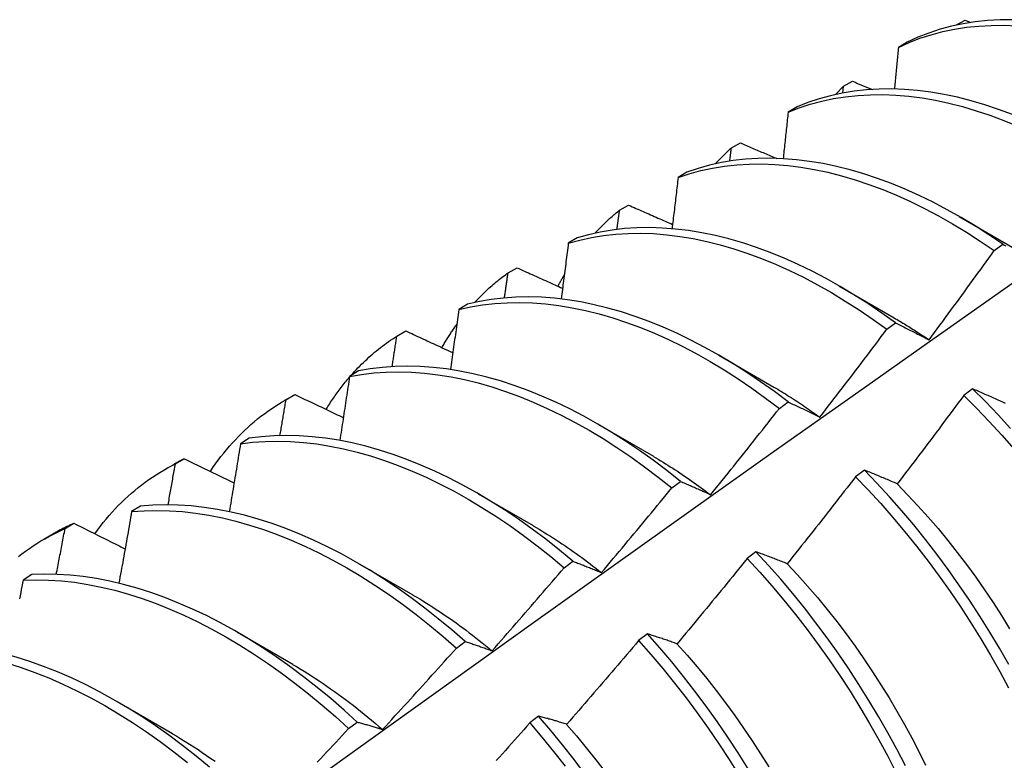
# Model space of a CAD drawing. Header units: inches. Extents: x 15 to 368, y 32 to 178.
# Tile 61 of 82: x 331.589 to 331.874, y 145.591 to 145.806. Entities that reach past the tile are written whole.
import ezdxf

# ---------------------------------------------------------------- set-up
doc = ezdxf.new("R2010")
doc.units = ezdxf.units.IN
doc.header["$MEASUREMENT"] = 0
doc.layers.add('Visible Edges(ANSI)', color=7, linetype='Continuous', lineweight=25)

msp = doc.modelspace()

# ---------------------------------------------------------------- linework, layer by layer
at = {"layer": 'Visible Edges(ANSI)'}
for p, q in [((331.85989, 145.80405), (331.86253, 145.80547)), ((331.86253, 145.80547), (331.86422, 145.80479)), ((331.85983, 145.80397), (331.85989, 145.80405)), ((331.85989, 145.80399), (331.85989, 145.80405)), ((331.84582, 145.79909), (331.84324, 145.79758)), ((331.82736, 145.78634), (331.82998, 145.78778)), ((331.82714, 145.78436), (331.82736, 145.78634)), ((331.81391, 145.78038), (331.81133, 145.77886)), ((331.79492, 145.7685), (331.79753, 145.76994)), ((331.78208, 145.76151), (331.77951, 145.75998)), ((331.76257, 145.75052), (331.76518, 145.75197)), ((331.86085, 145.7487), (331.8768, 145.73947)), ((331.75032, 145.7425), (331.74775, 145.74096)), ((331.87093, 145.73882), (331.87344, 145.74065)), ((331.73032, 145.73239), (331.73292, 145.73386)), ((331.82605, 145.72866), (331.842, 145.71943)), ((331.71863, 145.72334), (331.71607, 145.72179)), ((331.83988, 145.71608), (331.84239, 145.71792)), ((331.69815, 145.71413), (331.70075, 145.71561)), ((331.79126, 145.70862), (331.80721, 145.69939)), ((331.68701, 145.70403), (331.68446, 145.70246)), ((331.66559, 145.69545), (331.6684, 145.69706)), ((331.66607, 145.69572), (331.66866, 145.69721)), ((331.66866, 145.69721), (331.6684, 145.69706)), ((331.86469, 145.69888), (331.86217, 145.69698)), ((331.8088, 145.69321), (331.81131, 145.69507)), ((331.75646, 145.68858), (331.77241, 145.67935)), ((331.65546, 145.68456), (331.65291, 145.68298)), ((331.63079, 145.67541), (331.6336, 145.67703)), ((331.63408, 145.67716), (331.63666, 145.67867)), ((331.83339, 145.67535), (331.83086, 145.67345)), ((331.77769, 145.67023), (331.7802, 145.67209)), ((331.72166, 145.66854), (331.73761, 145.65931)), ((331.62397, 145.66494), (331.62142, 145.66335)), ((331.60216, 145.65846), (331.60474, 145.65998)), ((331.59599, 145.65537), (331.59881, 145.65699)), ((331.80204, 145.65173), (331.7995, 145.64982)), ((331.68686, 145.6485), (331.70281, 145.63927)), ((331.74655, 145.64714), (331.74907, 145.64901)), ((331.59253, 145.64516), (331.59, 145.64356)), ((331.65206, 145.62846), (331.66801, 145.61923)), ((331.77063, 145.62802), (331.76809, 145.6261)), ((331.71538, 145.62393), (331.7179, 145.62581)), ((331.61726, 145.60842), (331.63321, 145.59919)), ((331.68417, 145.60062), (331.68669, 145.6025)), ((331.73917, 145.60421), (331.73663, 145.60229))]:
    msp.add_line(p, q, dxfattribs=at)
at = {"layer": 'Visible Edges(ANSI)', "flags": 128}
for points in [[(331.87631, 145.80558), (331.87264, 145.80555), (331.86904, 145.80535), (331.86549, 145.80497), (331.86202, 145.80442), (331.85862, 145.8037), (331.8553, 145.8028), (331.85205, 145.80173), (331.84889, 145.80049), (331.84582, 145.79909)], [(331.84324, 145.79758), (331.84632, 145.79897), (331.84948, 145.8002), (331.85273, 145.80125), (331.85606, 145.80214), (331.85947, 145.80285), (331.86295, 145.80339), (331.8665, 145.80375), (331.87011, 145.80394), (331.87378, 145.80396), (331.8775, 145.8038)], [(331.84324, 145.79758), (331.84319, 145.79708), (331.84314, 145.79658), (331.8431, 145.79608), (331.84305, 145.79558), (331.843, 145.79508), (331.84295, 145.79457), (331.84291, 145.79407), (331.84286, 145.79357), (331.84281, 145.79307), (331.84276, 145.79257), (331.84272, 145.79207), (331.84267, 145.79156), (331.84262, 145.79106), (331.84257, 145.79056), (331.84252, 145.79006), (331.84247, 145.78956), (331.84243, 145.78905), (331.84238, 145.78855), (331.84233, 145.78805), (331.84228, 145.78754), (331.84223, 145.78704), (331.84218, 145.78654), (331.84213, 145.78604), (331.84208, 145.78553)], [(331.82998, 145.78778), (331.83022, 145.78768), (331.83046, 145.78758), (331.8307, 145.78748), (331.83093, 145.78738), (331.83117, 145.78728), (331.83141, 145.78718), (331.83165, 145.78709), (331.83188, 145.78699), (331.83212, 145.78689), (331.83236, 145.78679), (331.8326, 145.78669), (331.83284, 145.78659), (331.83307, 145.7865), (331.83331, 145.7864), (331.83355, 145.7863), (331.83379, 145.7862), (331.83403, 145.7861), (331.83426, 145.786), (331.8345, 145.78591), (331.83474, 145.78581), (331.83498, 145.78571), (331.83522, 145.78561), (331.83545, 145.78551), (331.83569, 145.78541)], [(331.87625, 145.77817), (331.87224, 145.77966), (331.86825, 145.78099), (331.86429, 145.78216), (331.86036, 145.78315), (331.85646, 145.78397), (331.8526, 145.78463), (331.84878, 145.78511), (331.84501, 145.78541), (331.84129, 145.78555), (331.83763, 145.78551), (331.83403, 145.78529), (331.83049, 145.7849), (331.82702, 145.78434), (331.82362, 145.78361), (331.8203, 145.7827), (331.81706, 145.78162), (331.81391, 145.78038)], [(331.82503, 145.78393), (331.82512, 145.78404), (331.82522, 145.78414), (331.82531, 145.78424), (331.82541, 145.78435), (331.8255, 145.78445), (331.8256, 145.78455), (331.8257, 145.78465), (331.82579, 145.78475), (331.82589, 145.78485), (331.82599, 145.78495), (331.82608, 145.78506), (331.82618, 145.78516), (331.82628, 145.78526), (331.82637, 145.78536), (331.82647, 145.78546), (331.82657, 145.78555), (331.82667, 145.78565), (331.82677, 145.78575), (331.82686, 145.78585), (331.82696, 145.78595), (331.82706, 145.78605), (331.82716, 145.78615), (331.82726, 145.78624), (331.82736, 145.78634)], [(331.81133, 145.77886), (331.8145, 145.78009), (331.81774, 145.78116), (331.82107, 145.78205), (331.82447, 145.78277), (331.82794, 145.78332), (331.83148, 145.7837), (331.83509, 145.7839), (331.83876, 145.78392), (331.84248, 145.78378), (331.84626, 145.78346), (331.85008, 145.78296), (331.85394, 145.7823), (331.85784, 145.78146), (331.86178, 145.78046), (331.86574, 145.77928), (331.86973, 145.77794), (331.87374, 145.77643), (331.87777, 145.77476)], [(331.81133, 145.77886), (331.81128, 145.7783), (331.81122, 145.77774), (331.81116, 145.77718), (331.8111, 145.77662), (331.81104, 145.77606), (331.81098, 145.7755), (331.81092, 145.77494), (331.81086, 145.77438), (331.8108, 145.77382), (331.81074, 145.77325), (331.81068, 145.77269), (331.81062, 145.77213), (331.81057, 145.77157), (331.81051, 145.77101), (331.81045, 145.77045), (331.81038, 145.76989), (331.81032, 145.76933), (331.81026, 145.76876), (331.8102, 145.7682), (331.81014, 145.76764), (331.81008, 145.76708), (331.81002, 145.76652), (331.80996, 145.76595), (331.8099, 145.76539)], [(331.79023, 145.7639), (331.79042, 145.7641), (331.7906, 145.7643), (331.79079, 145.7645), (331.79098, 145.7647), (331.79117, 145.7649), (331.79136, 145.7651), (331.79156, 145.7653), (331.79175, 145.76549), (331.79194, 145.76569), (331.79213, 145.76588), (331.79233, 145.76607), (331.79252, 145.76627), (331.79272, 145.76646), (331.79292, 145.76665), (331.79311, 145.76684), (331.79331, 145.76703), (331.79351, 145.76721), (331.79371, 145.7674), (331.79391, 145.76759), (331.79411, 145.76777), (331.79431, 145.76795), (331.79451, 145.76814), (331.79471, 145.76832), (331.79492, 145.7685)], [(331.79446, 145.76469), (331.79448, 145.76485), (331.79449, 145.765), (331.79451, 145.76516), (331.79453, 145.76532), (331.79455, 145.76548), (331.79457, 145.76564), (331.79459, 145.7658), (331.79461, 145.76596), (331.79463, 145.76612), (331.79465, 145.76628), (331.79467, 145.76643), (331.79469, 145.76659), (331.79471, 145.76675), (331.79473, 145.76691), (331.79474, 145.76707), (331.79476, 145.76723), (331.79478, 145.76739), (331.7948, 145.76755), (331.79482, 145.7677), (331.79484, 145.76786), (331.79486, 145.76802), (331.79488, 145.76818), (331.7949, 145.76834), (331.79492, 145.7685)], [(331.79753, 145.76994), (331.79797, 145.76976), (331.79841, 145.76957), (331.79884, 145.76938), (331.79928, 145.7692), (331.79972, 145.76901), (331.80015, 145.76882), (331.80059, 145.76864), (331.80103, 145.76845), (331.80146, 145.76827), (331.8019, 145.76808), (331.80234, 145.76789), (331.80278, 145.76771), (331.80321, 145.76752), (331.80365, 145.76733), (331.80409, 145.76715), (331.80453, 145.76696), (331.80496, 145.76678), (331.8054, 145.76659), (331.80584, 145.7664), (331.80628, 145.76622), (331.80672, 145.76603), (331.80715, 145.76585), (331.80759, 145.76566), (331.80803, 145.76547)], [(331.87344, 145.74065), (331.86944, 145.74337), (331.86542, 145.74595), (331.86139, 145.74838), (331.85735, 145.75066), (331.85331, 145.75279), (331.84927, 145.75476), (331.84524, 145.75657), (331.84121, 145.75822), (331.83721, 145.75971), (331.83322, 145.76103), (331.82926, 145.76218), (331.82533, 145.76317), (331.82143, 145.76398), (331.81757, 145.76462), (331.81376, 145.76509), (331.80999, 145.76539), (331.80627, 145.76551), (331.80261, 145.76546), (331.79901, 145.76523), (331.79548, 145.76484), (331.79202, 145.76426), (331.78863, 145.76352), (331.78531, 145.7626), (331.78208, 145.76151)], [(331.77951, 145.75998), (331.78275, 145.76106), (331.78607, 145.76196), (331.78947, 145.76269), (331.79294, 145.76325), (331.79647, 145.76364), (331.80008, 145.76385), (331.80374, 145.76389), (331.80746, 145.76375), (331.81123, 145.76344), (331.81505, 145.76296), (331.81891, 145.7623), (331.82281, 145.76148), (331.82675, 145.76048), (331.83071, 145.75932), (331.8347, 145.75798), (331.83871, 145.75648), (331.84273, 145.75482), (331.84676, 145.753), (331.8508, 145.75102), (331.85485, 145.74888), (331.85888, 145.74659), (331.86292, 145.74414), (331.86693, 145.74155), (331.87093, 145.73882)], [(331.77951, 145.75998), (331.77944, 145.75937), (331.77937, 145.75875), (331.77929, 145.75814), (331.77922, 145.75752), (331.77915, 145.7569), (331.77908, 145.75629), (331.77901, 145.75567), (331.77893, 145.75505), (331.77886, 145.75443), (331.77879, 145.75382), (331.77872, 145.7532), (331.77865, 145.75258), (331.77857, 145.75197), (331.7785, 145.75135), (331.77843, 145.75073), (331.77835, 145.75011), (331.77828, 145.74949), (331.77821, 145.74888), (331.77813, 145.74826), (331.77806, 145.74764), (331.77799, 145.74702), (331.77791, 145.7464), (331.77784, 145.74578), (331.77776, 145.74516)], [(331.75543, 145.74386), (331.75571, 145.74416), (331.75599, 145.74446), (331.75628, 145.74476), (331.75656, 145.74505), (331.75685, 145.74535), (331.75713, 145.74564), (331.75742, 145.74593), (331.75771, 145.74622), (331.75801, 145.7465), (331.7583, 145.74678), (331.75859, 145.74707), (331.75889, 145.74734), (331.75919, 145.74762), (331.75949, 145.7479), (331.75979, 145.74817), (331.76009, 145.74844), (331.7604, 145.7487), (331.7607, 145.74897), (331.76101, 145.74923), (331.76132, 145.74949), (331.76163, 145.74975), (331.76194, 145.75001), (331.76226, 145.75026), (331.76257, 145.75052)], [(331.76184, 145.74495), (331.76187, 145.74518), (331.7619, 145.74541), (331.76193, 145.74564), (331.76196, 145.74588), (331.76199, 145.74611), (331.76202, 145.74634), (331.76205, 145.74657), (331.76208, 145.7468), (331.76211, 145.74704), (331.76214, 145.74727), (331.76217, 145.7475), (331.76221, 145.74773), (331.76224, 145.74797), (331.76227, 145.7482), (331.7623, 145.74843), (331.76233, 145.74866), (331.76236, 145.74889), (331.76239, 145.74912), (331.76242, 145.74936), (331.76245, 145.74959), (331.76248, 145.74982), (331.76251, 145.75005), (331.76254, 145.75028), (331.76257, 145.75052)], [(331.76518, 145.75197), (331.76571, 145.75174), (331.76624, 145.75151), (331.76677, 145.75128), (331.7673, 145.75104), (331.76783, 145.75081), (331.76836, 145.75058), (331.76888, 145.75034), (331.76941, 145.75011), (331.76994, 145.74988), (331.77047, 145.74965), (331.771, 145.74941), (331.77153, 145.74918), (331.77207, 145.74895), (331.7726, 145.74872), (331.77313, 145.74848), (331.77366, 145.74825), (331.77419, 145.74802), (331.77472, 145.74779), (331.77525, 145.74755), (331.77578, 145.74732), (331.77632, 145.74709), (331.77685, 145.74686), (331.77738, 145.74662), (331.77791, 145.74639)], [(331.84239, 145.71792), (331.83841, 145.72077), (331.8344, 145.72349), (331.83038, 145.72606), (331.82635, 145.72848), (331.82231, 145.73076), (331.81827, 145.73287), (331.81423, 145.73483), (331.8102, 145.73664), (331.80618, 145.73828), (331.80217, 145.73975), (331.79819, 145.74106), (331.79423, 145.74221), (331.7903, 145.74318), (331.7864, 145.74398), (331.78254, 145.74461), (331.77873, 145.74507), (331.77497, 145.74536), (331.77125, 145.74547), (331.7676, 145.74541), (331.764, 145.74518), (331.76048, 145.74477), (331.75701, 145.74419), (331.75363, 145.74343), (331.75032, 145.7425)], [(331.74775, 145.74096), (331.75107, 145.74188), (331.75446, 145.74262), (331.75793, 145.74319), (331.76146, 145.74358), (331.76506, 145.7438), (331.76872, 145.74385), (331.77244, 145.74373), (331.77621, 145.74343), (331.78002, 145.74295), (331.78388, 145.74231), (331.78778, 145.74149), (331.79171, 145.74051), (331.79568, 145.73935), (331.79966, 145.73803), (331.80367, 145.73654), (331.80769, 145.73489), (331.81173, 145.73307), (331.81577, 145.7311), (331.81981, 145.72897), (331.82385, 145.72669), (331.82788, 145.72425), (331.8319, 145.72167), (331.8359, 145.71894), (331.83988, 145.71608)], [(331.74775, 145.74096), (331.74767, 145.74029), (331.74758, 145.73962), (331.7475, 145.73895), (331.74741, 145.73828), (331.74733, 145.73761), (331.74724, 145.73694), (331.74716, 145.73627), (331.74707, 145.7356), (331.74699, 145.73493), (331.7469, 145.73426), (331.74681, 145.73358), (331.74673, 145.73291), (331.74664, 145.73224), (331.74655, 145.73157), (331.74647, 145.7309), (331.74638, 145.73023), (331.74629, 145.72955), (331.7462, 145.72888), (331.74612, 145.72821), (331.74603, 145.72754), (331.74594, 145.72686), (331.74585, 145.72619), (331.74576, 145.72552), (331.74568, 145.72485)], [(331.87344, 145.74065), (331.87386, 145.74043), (331.87428, 145.74022)], [(331.8521, 145.71303), (331.85289, 145.71409), (331.85369, 145.71516), (331.85448, 145.71623), (331.85527, 145.7173), (331.85606, 145.71837), (331.85685, 145.71944), (331.85764, 145.72051), (331.85843, 145.72158), (331.85922, 145.72265), (331.86001, 145.72373), (331.86079, 145.7248), (331.86158, 145.72587), (331.86236, 145.72695), (331.86315, 145.72802), (331.86393, 145.7291), (331.86471, 145.73018), (331.86549, 145.73125), (331.86627, 145.73233), (331.86705, 145.73341), (331.86783, 145.73449), (331.86861, 145.73557), (331.86938, 145.73665), (331.87016, 145.73773), (331.87093, 145.73882)], [(331.73292, 145.73386), (331.73347, 145.73362), (331.73401, 145.73337), (331.73456, 145.73312), (331.73511, 145.73287), (331.73565, 145.73262), (331.7362, 145.73238), (331.73675, 145.73213), (331.73729, 145.73188), (331.73784, 145.73163), (331.73839, 145.73139), (331.73894, 145.73114), (331.73949, 145.73089), (331.74004, 145.73065), (331.74058, 145.7304), (331.74113, 145.73015), (331.74168, 145.7299), (331.74223, 145.72966), (331.74278, 145.72941), (331.74333, 145.72916), (331.74388, 145.72892), (331.74443, 145.72867), (331.74498, 145.72842), (331.74553, 145.72817), (331.74608, 145.72793)], [(331.72063, 145.72382), (331.721, 145.72422), (331.72138, 145.72462), (331.72176, 145.72501), (331.72214, 145.7254), (331.72252, 145.72579), (331.72291, 145.72617), (331.7233, 145.72655), (331.72369, 145.72693), (331.72408, 145.7273), (331.72448, 145.72766), (331.72488, 145.72803), (331.72528, 145.72839), (331.72569, 145.72874), (331.7261, 145.72909), (331.72651, 145.72944), (331.72692, 145.72979), (331.72734, 145.73013), (331.72775, 145.73046), (331.72817, 145.73079), (331.7286, 145.73112), (331.72902, 145.73145), (331.72945, 145.73177), (331.72988, 145.73208), (331.73032, 145.73239)], [(331.72928, 145.72514), (331.72932, 145.72545), (331.72937, 145.72575), (331.72941, 145.72605), (331.72945, 145.72635), (331.7295, 145.72666), (331.72954, 145.72696), (331.72958, 145.72726), (331.72963, 145.72756), (331.72967, 145.72786), (331.72971, 145.72817), (331.72976, 145.72847), (331.7298, 145.72877), (331.72984, 145.72907), (331.72989, 145.72938), (331.72993, 145.72968), (331.72997, 145.72998), (331.73002, 145.73028), (331.73006, 145.73058), (331.7301, 145.73088), (331.73014, 145.73119), (331.73019, 145.73149), (331.73023, 145.73179), (331.73027, 145.73209), (331.73032, 145.73239)], [(331.74475, 145.72853), (331.74482, 145.72867), (331.74489, 145.72881), (331.74497, 145.72895), (331.74504, 145.72909), (331.74512, 145.72923), (331.74519, 145.72937), (331.74527, 145.72951), (331.74535, 145.72965), (331.74542, 145.72979), (331.7455, 145.72992), (331.74557, 145.73006), (331.74565, 145.7302), (331.74573, 145.73034), (331.7458, 145.73048), (331.74588, 145.73061), (331.74596, 145.73075), (331.74604, 145.73089), (331.74612, 145.73103), (331.74619, 145.73116), (331.74627, 145.7313), (331.74635, 145.73143), (331.74643, 145.73157), (331.74651, 145.73171), (331.74659, 145.73184)], [(331.43511, 145.41253), (331.45854, 145.42961), (331.48194, 145.44664), (331.5053, 145.46364), (331.52865, 145.48061), (331.55196, 145.49753), (331.57525, 145.5144), (331.59852, 145.53124), (331.62176, 145.54803), (331.64498, 145.56477), (331.66819, 145.58147), (331.69137, 145.59812), (331.71454, 145.61473), (331.73769, 145.63128), (331.76082, 145.64778), (331.78394, 145.66423), (331.80705, 145.68063), (331.83015, 145.69697), (331.85324, 145.71326), (331.87632, 145.72949)], [(331.81131, 145.69507), (331.80735, 145.69805), (331.80337, 145.7009), (331.79937, 145.70361), (331.79535, 145.70617), (331.79131, 145.70858), (331.78727, 145.71085), (331.78323, 145.71296), (331.77919, 145.71491), (331.77516, 145.7167), (331.77114, 145.71833), (331.76713, 145.7198), (331.76315, 145.7211), (331.75919, 145.72223), (331.75526, 145.72319), (331.75137, 145.72399), (331.74752, 145.72461), (331.74371, 145.72506), (331.73995, 145.72533), (331.73624, 145.72544), (331.73259, 145.72536), (331.72899, 145.72512), (331.72547, 145.7247), (331.72201, 145.72411), (331.71863, 145.72334)], [(331.71607, 145.72179), (331.71597, 145.72107), (331.71587, 145.72034), (331.71577, 145.71962), (331.71567, 145.7189), (331.71557, 145.71818), (331.71547, 145.71746), (331.71537, 145.71673), (331.71527, 145.71601), (331.71517, 145.71529), (331.71507, 145.71457), (331.71497, 145.71384), (331.71487, 145.71312), (331.71476, 145.7124), (331.71466, 145.71168), (331.71456, 145.71095), (331.71446, 145.71023), (331.71435, 145.7095), (331.71425, 145.70878), (331.71415, 145.70806), (331.71405, 145.70733), (331.71394, 145.70661), (331.71384, 145.70589), (331.71373, 145.70516), (331.71363, 145.70444)], [(331.71607, 145.72179), (331.71946, 145.72254), (331.72292, 145.72312), (331.72645, 145.72352), (331.73005, 145.72376), (331.73371, 145.72381), (331.73742, 145.7237), (331.74118, 145.72341), (331.745, 145.72295), (331.74885, 145.72231), (331.75275, 145.72151), (331.75668, 145.72053), (331.76064, 145.71938), (331.76463, 145.71807), (331.76863, 145.71659), (331.77265, 145.71495), (331.77669, 145.71315), (331.78073, 145.71118), (331.78477, 145.70906), (331.78881, 145.70679), (331.79284, 145.70436), (331.79686, 145.70179), (331.80086, 145.69907), (331.80484, 145.69621), (331.8088, 145.69321)], [(331.84201, 145.71938), (331.84243, 145.71914), (331.84286, 145.71889), (331.84328, 145.71864), (331.8437, 145.71839), (331.84412, 145.71814), (331.84454, 145.71789), (331.84497, 145.71763), (331.84539, 145.71738), (331.84581, 145.71712), (331.84623, 145.71686), (331.84665, 145.71659), (331.84707, 145.71633), (331.84749, 145.71606), (331.84791, 145.71579), (331.84833, 145.71552), (331.84875, 145.71525), (331.84917, 145.71498), (331.84959, 145.7147), (331.85001, 145.71442), (331.85043, 145.71414), (331.85085, 145.71386), (331.85127, 145.71358), (331.85168, 145.71329), (331.8521, 145.71301)], [(331.71119, 145.71076), (331.71136, 145.71106), (331.71153, 145.71135), (331.71169, 145.71164), (331.71186, 145.71193), (331.71204, 145.71222), (331.71221, 145.7125), (331.71238, 145.71279), (331.71255, 145.71307), (331.71273, 145.71336), (331.71291, 145.71364), (331.71308, 145.71392), (331.71326, 145.7142), (331.71344, 145.71448), (331.71362, 145.71476), (331.7138, 145.71503), (331.71398, 145.71531), (331.71417, 145.71558), (331.71435, 145.71586), (331.71453, 145.71613), (331.71472, 145.7164), (331.71491, 145.71667), (331.7151, 145.71694), (331.71528, 145.7172), (331.71547, 145.71747)], [(331.82053, 145.6907), (331.82134, 145.69175), (331.82216, 145.6928), (331.82297, 145.69385), (331.82379, 145.6949), (331.8246, 145.69595), (331.82541, 145.69701), (331.82622, 145.69806), (331.82703, 145.69911), (331.82784, 145.70017), (331.82865, 145.70122), (331.82946, 145.70228), (331.83026, 145.70334), (331.83107, 145.7044), (331.83187, 145.70545), (331.83268, 145.70651), (331.83348, 145.70757), (331.83428, 145.70863), (331.83508, 145.70969), (331.83589, 145.71076), (331.83669, 145.71182), (331.83748, 145.71288), (331.83828, 145.71395), (331.83908, 145.71501), (331.83988, 145.71608)], [(331.84239, 145.71792), (331.84278, 145.71772), (331.84318, 145.71753), (331.84358, 145.71733), (331.84398, 145.71714), (331.84437, 145.71694), (331.84477, 145.71674), (331.84518, 145.71654), (331.84558, 145.71634), (331.84598, 145.71614), (331.84638, 145.71594), (331.84679, 145.71574), (331.84719, 145.71553), (331.8476, 145.71533), (331.848, 145.71513), (331.84841, 145.71492), (331.84881, 145.71471), (331.84922, 145.7145), (331.84963, 145.7143), (331.85004, 145.71409), (331.85045, 145.71388), (331.85086, 145.71366), (331.85127, 145.71345), (331.85169, 145.71324), (331.8521, 145.71303)], [(331.68488, 145.70272), (331.68538, 145.70328), (331.68588, 145.70383), (331.68638, 145.70437), (331.6869, 145.70491), (331.68741, 145.70544), (331.68793, 145.70596), (331.68846, 145.70647), (331.68899, 145.70698), (331.68953, 145.70748), (331.69007, 145.70798), (331.69062, 145.70846), (331.69117, 145.70894), (331.69172, 145.70942), (331.69228, 145.70988), (331.69285, 145.71034), (331.69342, 145.71079), (331.694, 145.71123), (331.69457, 145.71167), (331.69516, 145.7121), (331.69575, 145.71252), (331.69634, 145.71293), (331.69694, 145.71334), (331.69754, 145.71374), (331.69815, 145.71413)], [(331.69678, 145.70527), (331.69684, 145.70564), (331.6969, 145.70601), (331.69696, 145.70638), (331.69701, 145.70675), (331.69707, 145.70712), (331.69713, 145.70749), (331.69718, 145.70786), (331.69724, 145.70823), (331.6973, 145.7086), (331.69736, 145.70897), (331.69741, 145.70933), (331.69747, 145.7097), (331.69753, 145.71007), (331.69758, 145.71044), (331.69764, 145.71081), (331.6977, 145.71118), (331.69775, 145.71155), (331.69781, 145.71192), (331.69787, 145.71229), (331.69792, 145.71265), (331.69798, 145.71302), (331.69804, 145.71339), (331.69809, 145.71376), (331.69815, 145.71413)], [(331.70075, 145.71561), (331.70131, 145.71535), (331.70187, 145.71508), (331.70244, 145.71482), (331.703, 145.71456), (331.70357, 145.7143), (331.70413, 145.71403), (331.7047, 145.71377), (331.70526, 145.71351), (331.70583, 145.71325), (331.70639, 145.71299), (331.70696, 145.71272), (331.70752, 145.71246), (331.70809, 145.7122), (331.70866, 145.71194), (331.70922, 145.71167), (331.70979, 145.71141), (331.71035, 145.71115), (331.71092, 145.71089), (331.71149, 145.71063), (331.71206, 145.71036), (331.71262, 145.7101), (331.71319, 145.70984), (331.71376, 145.70958), (331.71433, 145.70932)], [(331.7802, 145.67209), (331.77628, 145.67521), (331.77232, 145.67819), (331.76833, 145.68103), (331.76433, 145.68372), (331.76031, 145.68628), (331.75628, 145.68868), (331.75224, 145.69094), (331.74819, 145.69304), (331.74415, 145.69498), (331.74012, 145.69676), (331.7361, 145.69838), (331.7321, 145.69984), (331.72812, 145.70113), (331.72416, 145.70225), (331.72023, 145.70321), (331.71634, 145.70399), (331.71249, 145.7046), (331.70869, 145.70504), (331.70493, 145.7053), (331.70122, 145.7054), (331.69757, 145.70531), (331.69399, 145.70506), (331.69046, 145.70463), (331.68701, 145.70403)], [(331.67768, 145.69291), (331.67794, 145.69333), (331.6782, 145.69374), (331.67846, 145.69415), (331.67872, 145.69456), (331.67898, 145.69497), (331.67925, 145.69537), (331.67952, 145.69577), (331.67979, 145.69617), (331.68007, 145.69657), (331.68034, 145.69696), (331.68062, 145.69735), (331.6809, 145.69774), (331.68118, 145.69812), (331.68147, 145.69851), (331.68175, 145.69889), (331.68204, 145.69926), (331.68233, 145.69964), (331.68262, 145.70001), (331.68292, 145.70038), (331.68321, 145.70075), (331.68351, 145.70111), (331.68381, 145.70147), (331.68411, 145.70183), (331.68442, 145.70219)], [(331.68446, 145.70246), (331.68434, 145.70169), (331.68423, 145.70092), (331.68411, 145.70015), (331.684, 145.69938), (331.68388, 145.69861), (331.68376, 145.69784), (331.68365, 145.69706), (331.68353, 145.69629), (331.68341, 145.69552), (331.6833, 145.69475), (331.68318, 145.69398), (331.68306, 145.69321), (331.68294, 145.69244), (331.68282, 145.69166), (331.6827, 145.69089), (331.68259, 145.69012), (331.68247, 145.68935), (331.68235, 145.68857), (331.68223, 145.6878), (331.68211, 145.68703), (331.68199, 145.68625), (331.68187, 145.68548), (331.68175, 145.68471), (331.68163, 145.68393)], [(331.68446, 145.70246), (331.68792, 145.70305), (331.69144, 145.70347), (331.69504, 145.70371), (331.69869, 145.70378), (331.7024, 145.70367), (331.70616, 145.70339), (331.70997, 145.70294), (331.71383, 145.70232), (331.71772, 145.70152), (331.72165, 145.70055), (331.72561, 145.69942), (331.72959, 145.69811), (331.7336, 145.69665), (331.73762, 145.69501), (331.74165, 145.69322), (331.74569, 145.69126), (331.74973, 145.68915), (331.75377, 145.68689), (331.7578, 145.68447), (331.76182, 145.68191), (331.76583, 145.6792), (331.76981, 145.67634), (331.77376, 145.67336), (331.77769, 145.67023)], [(331.8072, 145.69938), (331.80776, 145.69905), (331.80832, 145.69872), (331.80888, 145.69839), (331.80943, 145.69806), (331.80999, 145.69772), (331.81055, 145.69737), (331.8111, 145.69703), (331.81166, 145.69668), (331.81222, 145.69633), (331.81277, 145.69597), (331.81333, 145.69562), (331.81388, 145.69525), (331.81444, 145.69489), (331.81499, 145.69452), (331.81555, 145.69415), (331.8161, 145.69378), (331.81665, 145.6934), (331.81721, 145.69302), (331.81776, 145.69263), (331.81831, 145.69225), (331.81886, 145.69186), (331.81941, 145.69146), (331.81996, 145.69107), (331.82051, 145.69067)], [(331.66866, 145.69721), (331.66924, 145.69693), (331.66982, 145.69666), (331.6704, 145.69638), (331.67098, 145.6961), (331.67156, 145.69582), (331.67215, 145.69555), (331.67273, 145.69527), (331.67331, 145.69499), (331.67389, 145.69472), (331.67448, 145.69444), (331.67506, 145.69416), (331.67564, 145.69388), (331.67622, 145.69361), (331.67681, 145.69333), (331.67739, 145.69305), (331.67798, 145.69277), (331.67856, 145.6925), (331.67914, 145.69222), (331.67973, 145.69194), (331.68031, 145.69167), (331.6809, 145.69139), (331.68148, 145.69111), (331.68207, 145.69084), (331.68265, 145.69056)], [(331.86217, 145.69698), (331.86137, 145.69591), (331.86058, 145.69483), (331.85978, 145.69376), (331.85899, 145.69269), (331.85819, 145.69162), (331.85739, 145.69055), (331.8566, 145.68948), (331.8558, 145.68841), (331.855, 145.68734), (331.8542, 145.68628), (331.8534, 145.68521), (331.85259, 145.68414), (331.85179, 145.68308), (331.85099, 145.68201), (331.85018, 145.68095), (331.84938, 145.67989), (331.84857, 145.67882), (331.84776, 145.67776), (331.84696, 145.6767), (331.84615, 145.67564), (331.84534, 145.67458), (331.84453, 145.67352), (331.84372, 145.67246), (331.84291, 145.6714)], [(331.86217, 145.69698), (331.86588, 145.69326), (331.86953, 145.68944), (331.87313, 145.68551), (331.87665, 145.68148)], [(331.87427, 145.69461), (331.87384, 145.6948), (331.87342, 145.695), (331.87299, 145.69519), (331.87257, 145.69538), (331.87215, 145.69557), (331.87173, 145.69576), (331.87131, 145.69595), (331.87089, 145.69614), (331.87047, 145.69633), (331.87005, 145.69652), (331.86963, 145.6967), (331.86922, 145.69689), (331.8688, 145.69707), (331.86839, 145.69726), (331.86797, 145.69744), (331.86756, 145.69762), (331.86715, 145.6978), (331.86674, 145.69799), (331.86633, 145.69817), (331.86592, 145.69834), (331.86551, 145.69852), (331.8651, 145.6987), (331.86469, 145.69888)], [(331.87567, 145.68743), (331.87207, 145.69135), (331.86841, 145.69517), (331.86469, 145.69888)], [(331.64422, 145.67498), (331.64495, 145.67607), (331.64571, 145.67715), (331.64648, 145.67821), (331.64726, 145.67925), (331.64806, 145.68027), (331.64888, 145.68127), (331.64971, 145.68225), (331.65056, 145.68321), (331.65142, 145.68415), (331.6523, 145.68507), (331.65319, 145.68597), (331.6541, 145.68685), (331.65502, 145.68771), (331.65595, 145.68854), (331.6569, 145.68936), (331.65787, 145.69015), (331.65884, 145.69092), (331.65984, 145.69167), (331.66084, 145.6924), (331.66186, 145.69311), (331.66289, 145.6938), (331.66394, 145.69446), (331.665, 145.6951), (331.66607, 145.69572)], [(331.66434, 145.68533), (331.66442, 145.68577), (331.66449, 145.6862), (331.66456, 145.68663), (331.66463, 145.68707), (331.66471, 145.6875), (331.66478, 145.68793), (331.66485, 145.68836), (331.66492, 145.6888), (331.665, 145.68923), (331.66507, 145.68966), (331.66514, 145.6901), (331.66521, 145.69053), (331.66528, 145.69096), (331.66536, 145.69139), (331.66543, 145.69183), (331.6655, 145.69226), (331.66557, 145.69269), (331.66564, 145.69312), (331.66571, 145.69356), (331.66579, 145.69399), (331.66586, 145.69442), (331.66593, 145.69485), (331.666, 145.69529), (331.66607, 145.69572)], [(331.81131, 145.69507), (331.81168, 145.69489), (331.81206, 145.69472), (331.81244, 145.69455), (331.81282, 145.69437), (331.81319, 145.6942), (331.81357, 145.69402), (331.81395, 145.69385), (331.81433, 145.69367), (331.81472, 145.69349), (331.8151, 145.69331), (331.81548, 145.69313), (331.81587, 145.69295), (331.81625, 145.69276), (331.81664, 145.69258), (331.81702, 145.6924), (331.81741, 145.69221), (331.8178, 145.69203), (331.81818, 145.69184), (331.81857, 145.69165), (331.81896, 145.69146), (331.81935, 145.69127), (331.81974, 145.69108), (331.82014, 145.69089), (331.82053, 145.6907)], [(331.78894, 145.66827), (331.78977, 145.6693), (331.79061, 145.67033), (331.79144, 145.67137), (331.79228, 145.6724), (331.79311, 145.67343), (331.79395, 145.67447), (331.79478, 145.6755), (331.79561, 145.67654), (331.79644, 145.67758), (331.79727, 145.67861), (331.7981, 145.67965), (331.79893, 145.68069), (331.79975, 145.68173), (331.80058, 145.68277), (331.80141, 145.68381), (331.80223, 145.68485), (331.80305, 145.6859), (331.80388, 145.68694), (331.8047, 145.68798), (331.80552, 145.68903), (331.80634, 145.69007), (331.80716, 145.69112), (331.80798, 145.69217), (331.8088, 145.69321)], [(331.74907, 145.64901), (331.74517, 145.65224), (331.74124, 145.65535), (331.73728, 145.65832), (331.7333, 145.66115), (331.72929, 145.66384), (331.72527, 145.66639), (331.72124, 145.66878), (331.7172, 145.67103), (331.71316, 145.67312), (331.70912, 145.67505), (331.70509, 145.67682), (331.70107, 145.67843), (331.69706, 145.67988), (331.69308, 145.68116), (331.68913, 145.68227), (331.6852, 145.68322), (331.68132, 145.68399), (331.67747, 145.68459), (331.67366, 145.68502), (331.66991, 145.68528), (331.6662, 145.68536), (331.66256, 145.68527), (331.65898, 145.685), (331.65546, 145.68456)], [(331.65291, 145.68298), (331.65278, 145.68216), (331.65265, 145.68135), (331.65251, 145.68053), (331.65238, 145.67971), (331.65225, 145.67889), (331.65211, 145.67808), (331.65198, 145.67726), (331.65185, 145.67644), (331.65171, 145.67562), (331.65158, 145.67481), (331.65144, 145.67399), (331.65131, 145.67317), (331.65117, 145.67235), (331.65103, 145.67153), (331.6509, 145.67071), (331.65076, 145.66989), (331.65063, 145.66908), (331.65049, 145.66826), (331.65035, 145.66744), (331.65021, 145.66662), (331.65008, 145.6658), (331.64994, 145.66498), (331.6498, 145.66416), (331.64966, 145.66334)], [(331.65291, 145.68298), (331.65643, 145.68341), (331.66002, 145.68366), (331.66367, 145.68374), (331.66738, 145.68364), (331.67114, 145.68337), (331.67495, 145.68293), (331.6788, 145.68232), (331.68269, 145.68153), (331.68662, 145.68058), (331.69057, 145.67945), (331.69456, 145.67816), (331.69856, 145.6767), (331.70258, 145.67507), (331.70661, 145.67329), (331.71065, 145.67134), (331.71469, 145.66924), (331.71873, 145.66699), (331.72277, 145.66458), (331.72679, 145.66202), (331.73079, 145.65932), (331.73477, 145.65648), (331.73873, 145.6535), (331.74266, 145.65038), (331.74655, 145.64714)], [(331.7724, 145.6793), (331.77309, 145.67889), (331.77379, 145.67848), (331.77448, 145.67807), (331.77517, 145.67765), (331.77587, 145.67722), (331.77656, 145.67679), (331.77725, 145.67635), (331.77795, 145.67591), (331.77864, 145.67547), (331.77933, 145.67502), (331.78002, 145.67456), (331.78071, 145.6741), (331.7814, 145.67364), (331.78209, 145.67317), (331.78277, 145.67269), (331.78346, 145.67221), (331.78415, 145.67173), (331.78483, 145.67124), (331.78552, 145.67075), (331.7862, 145.67025), (331.78688, 145.66975), (331.78757, 145.66924), (331.78825, 145.66873), (331.78893, 145.66821)], [(331.61079, 145.65695), (331.61158, 145.65804), (331.61239, 145.65911), (331.61321, 145.66017), (331.61405, 145.6612), (331.61491, 145.66221), (331.61578, 145.6632), (331.61667, 145.66416), (331.61757, 145.66511), (331.61849, 145.66603), (331.61943, 145.66694), (331.62038, 145.66781), (331.62135, 145.66867), (331.62233, 145.66951), (331.62332, 145.67032), (331.62433, 145.67111), (331.62536, 145.67187), (331.6264, 145.67262), (331.62746, 145.67334), (331.62852, 145.67403), (331.62961, 145.67471), (331.6307, 145.67536), (331.63181, 145.67598), (331.63294, 145.67658), (331.63408, 145.67716)], [(331.63196, 145.66532), (331.63205, 145.66581), (331.63214, 145.66631), (331.63223, 145.6668), (331.63232, 145.66729), (331.6324, 145.66779), (331.63249, 145.66828), (331.63258, 145.66877), (331.63267, 145.66927), (331.63276, 145.66976), (331.63285, 145.67026), (331.63294, 145.67075), (331.63302, 145.67124), (331.63311, 145.67174), (331.6332, 145.67223), (331.63329, 145.67272), (331.63338, 145.67322), (331.63346, 145.67371), (331.63355, 145.6742), (331.63364, 145.6747), (331.63373, 145.67519), (331.63381, 145.67568), (331.6339, 145.67618), (331.63399, 145.67667), (331.63408, 145.67716)], [(331.63666, 145.67867), (331.63653, 145.6786), (331.6364, 145.67854), (331.63627, 145.67847), (331.63614, 145.67841), (331.63601, 145.67834), (331.63589, 145.67827), (331.63576, 145.67821), (331.63563, 145.67814), (331.6355, 145.67807), (331.63537, 145.678), (331.63525, 145.67794), (331.63512, 145.67787), (331.63499, 145.6778), (331.63486, 145.67773), (331.63474, 145.67766), (331.63461, 145.67759), (331.63448, 145.67752), (331.63436, 145.67745), (331.63423, 145.67738), (331.63411, 145.67731), (331.63398, 145.67724), (331.63386, 145.67717), (331.63373, 145.6771), (331.6336, 145.67703)], [(331.63666, 145.67867), (331.63725, 145.67837), (331.63785, 145.67808), (331.63845, 145.67779), (331.63905, 145.6775), (331.63965, 145.67721), (331.64024, 145.67691), (331.64084, 145.67662), (331.64144, 145.67633), (331.64204, 145.67604), (331.64264, 145.67574), (331.64324, 145.67545), (331.64384, 145.67516), (331.64444, 145.67487), (331.64504, 145.67457), (331.64564, 145.67428), (331.64624, 145.67399), (331.64684, 145.6737), (331.64744, 145.67341), (331.64804, 145.67311), (331.64865, 145.67282), (331.64925, 145.67253), (331.64985, 145.67224), (331.65045, 145.67195), (331.65106, 145.67165)], [(331.83086, 145.67345), (331.83004, 145.67239), (331.82923, 145.67134), (331.82841, 145.67028), (331.8276, 145.66923), (331.82678, 145.66818), (331.82596, 145.66713), (331.82514, 145.66607), (331.82432, 145.66502), (331.8235, 145.66397), (331.82267, 145.66293), (331.82185, 145.66188), (331.82103, 145.66083), (331.8202, 145.65978), (331.81938, 145.65874), (331.81855, 145.65769), (331.81772, 145.65665), (331.81689, 145.6556), (331.81607, 145.65456), (331.81524, 145.65352), (331.81441, 145.65247), (331.81358, 145.65143), (331.81274, 145.65039), (331.81191, 145.64935), (331.81108, 145.64831)], [(331.83086, 145.67345), (331.83452, 145.66963), (331.83812, 145.6657), (331.84165, 145.66168), (331.84511, 145.65756), (331.8485, 145.65336), (331.85182, 145.64907), (331.85505, 145.6447), (331.8582, 145.64026), (331.86126, 145.63575), (331.86423, 145.63118), (331.8671, 145.62656), (331.86988, 145.62189), (331.87255, 145.61717), (331.87512, 145.61241)], [(331.84291, 145.6714), (331.8425, 145.67158), (331.8421, 145.67175), (331.84169, 145.67192), (331.84129, 145.67209), (331.84089, 145.67227), (331.84048, 145.67244), (331.84008, 145.6726), (331.83968, 145.67277), (331.83928, 145.67294), (331.83889, 145.67311), (331.83849, 145.67327), (331.83809, 145.67344), (331.8377, 145.6736), (331.8373, 145.67376), (331.83691, 145.67393), (331.83651, 145.67409), (331.83612, 145.67425), (331.83573, 145.67441), (331.83534, 145.67457), (331.83495, 145.67473), (331.83456, 145.67488), (331.83417, 145.67504), (331.83378, 145.6752), (331.83339, 145.67535)], [(331.87516, 145.61915), (331.87248, 145.62386), (331.8697, 145.62853), (331.86682, 145.63315), (331.86384, 145.63772), (331.86077, 145.64222), (331.85762, 145.64665), (331.85438, 145.65102), (331.85106, 145.6553), (331.84766, 145.6595), (331.84419, 145.66361), (331.84066, 145.66762), (331.83705, 145.67154), (331.83339, 145.67535)], [(331.7802, 145.67209), (331.78056, 145.67195), (331.78092, 145.6718), (331.78127, 145.67165), (331.78163, 145.67149), (331.78199, 145.67134), (331.78235, 145.67119), (331.78271, 145.67103), (331.78307, 145.67088), (331.78343, 145.67072), (331.78379, 145.67057), (331.78415, 145.67041), (331.78452, 145.67025), (331.78488, 145.67009), (331.78525, 145.66993), (331.78561, 145.66977), (331.78598, 145.6696), (331.78635, 145.66944), (331.78671, 145.66928), (331.78708, 145.66911), (331.78745, 145.66894), (331.78782, 145.66878), (331.78819, 145.66861), (331.78856, 145.66844), (331.78894, 145.66827)], [(331.84289, 145.67136), (331.84592, 145.66825), (331.8489, 145.66506), (331.85183, 145.66179), (331.85471, 145.65845), (331.85753, 145.65505), (331.86028, 145.65157), (331.86298, 145.64803), (331.86561, 145.64443), (331.86816, 145.64077), (331.87065, 145.63706), (331.87306, 145.63331), (331.87539, 145.62951)], [(331.75732, 145.64574), (331.75818, 145.64675), (331.75904, 145.64776), (331.75989, 145.64878), (331.76075, 145.64979), (331.7616, 145.65081), (331.76246, 145.65182), (331.76331, 145.65284), (331.76416, 145.65386), (331.76501, 145.65487), (331.76587, 145.65589), (331.76672, 145.65691), (331.76756, 145.65793), (331.76841, 145.65895), (331.76926, 145.65998), (331.77011, 145.661), (331.77095, 145.66202), (331.7718, 145.66304), (331.77264, 145.66407), (331.77349, 145.6651), (331.77433, 145.66612), (331.77517, 145.66715), (331.77601, 145.66818), (331.77685, 145.6692), (331.77769, 145.67023)], [(331.7179, 145.62581), (331.71404, 145.62916), (331.71014, 145.63239), (331.70621, 145.63549), (331.70225, 145.63845), (331.69826, 145.64128), (331.69426, 145.64396), (331.69023, 145.64649), (331.6862, 145.64888), (331.68216, 145.65112), (331.67812, 145.6532), (331.67408, 145.65512), (331.67005, 145.65688), (331.66603, 145.65848), (331.66203, 145.65992), (331.65805, 145.66119), (331.6541, 145.6623), (331.65017, 145.66323), (331.64629, 145.66399), (331.64244, 145.66458), (331.63864, 145.665), (331.63489, 145.66525), (331.63119, 145.66532), (331.62755, 145.66522), (331.62397, 145.66494)], [(331.62142, 145.66335), (331.62127, 145.66249), (331.62112, 145.66163), (331.62097, 145.66076), (331.62082, 145.6599), (331.62067, 145.65904), (331.62052, 145.65818), (331.62037, 145.65732), (331.62021, 145.65646), (331.62006, 145.65559), (331.61991, 145.65473), (331.61975, 145.65387), (331.6196, 145.65301), (331.61945, 145.65214), (331.61929, 145.65128), (331.61914, 145.65042), (331.61898, 145.64956), (331.61883, 145.64869), (331.61867, 145.64783), (331.61852, 145.64697), (331.61836, 145.6461), (331.61821, 145.64524), (331.61805, 145.64438), (331.61789, 145.64351), (331.61774, 145.64265)], [(331.62142, 145.66335), (331.62501, 145.66361), (331.62866, 145.6637), (331.63236, 145.66361), (331.63612, 145.66336), (331.63992, 145.66292), (331.64377, 145.66232), (331.64766, 145.66154), (331.65158, 145.6606), (331.65554, 145.65948), (331.65952, 145.6582), (331.66352, 145.65675), (331.66754, 145.65514), (331.67157, 145.65336), (331.67561, 145.65143), (331.67965, 145.64933), (331.68369, 145.64709), (331.68773, 145.64469), (331.69175, 145.64214), (331.69576, 145.63945), (331.69974, 145.63661), (331.7037, 145.63364), (331.70763, 145.63053), (331.71152, 145.62729), (331.71538, 145.62393)], [(331.60474, 145.65998), (331.60448, 145.65986), (331.60423, 145.65975), (331.60398, 145.65964), (331.60372, 145.65952), (331.60347, 145.65941), (331.60322, 145.65929), (331.60297, 145.65917), (331.60272, 145.65905), (331.60247, 145.65893), (331.60222, 145.65881), (331.60197, 145.65869), (331.60173, 145.65856), (331.60148, 145.65844), (331.60123, 145.65831), (331.60099, 145.65818), (331.60074, 145.65805), (331.6005, 145.65792), (331.60025, 145.65779), (331.60001, 145.65766), (331.59977, 145.65753), (331.59953, 145.6574), (331.59929, 145.65726), (331.59905, 145.65712), (331.59881, 145.65699)], [(331.60474, 145.65998), (331.60535, 145.65967), (331.60596, 145.65936), (331.60658, 145.65905), (331.60719, 145.65875), (331.6078, 145.65844), (331.60842, 145.65813), (331.60903, 145.65782), (331.60965, 145.65752), (331.61026, 145.65721), (331.61088, 145.6569), (331.6115, 145.65659), (331.61211, 145.65629), (331.61273, 145.65598), (331.61335, 145.65567), (331.61396, 145.65537), (331.61458, 145.65506), (331.6152, 145.65475), (331.61582, 145.65444), (331.61643, 145.65414), (331.61705, 145.65383), (331.61767, 145.65352), (331.61829, 145.65321), (331.61891, 145.65291), (331.61953, 145.6526)], [(331.73761, 145.65925), (331.73844, 145.65876), (331.73927, 145.65827), (331.7401, 145.65778), (331.74093, 145.65727), (331.74176, 145.65676), (331.74259, 145.65624), (331.74342, 145.65571), (331.74425, 145.65518), (331.74507, 145.65464), (331.7459, 145.65409), (331.74672, 145.65354), (331.74754, 145.65298), (331.74837, 145.65241), (331.74919, 145.65184), (331.75001, 145.65126), (331.75082, 145.65067), (331.75164, 145.65007), (331.75246, 145.64947), (331.75327, 145.64886), (331.75408, 145.64825), (331.75489, 145.64763), (331.7557, 145.647), (331.75651, 145.64636), (331.75732, 145.64572)], [(331.58865, 145.65038), (331.5897, 145.65119), (331.59076, 145.65197), (331.59183, 145.65273), (331.59292, 145.65347), (331.59403, 145.65418), (331.59514, 145.65487), (331.59628, 145.65553), (331.59743, 145.65617), (331.59859, 145.65678), (331.59977, 145.65736), (331.60096, 145.65792), (331.60216, 145.65846)], [(331.59963, 145.64523), (331.59973, 145.64578), (331.59984, 145.64633), (331.59995, 145.64688), (331.60006, 145.64743), (331.60016, 145.64798), (331.60027, 145.64854), (331.60037, 145.64909), (331.60048, 145.64964), (331.60059, 145.65019), (331.60069, 145.65074), (331.6008, 145.65129), (331.6009, 145.65185), (331.60101, 145.6524), (331.60111, 145.65295), (331.60122, 145.6535), (331.60133, 145.65405), (331.60143, 145.6546), (331.60153, 145.65515), (331.60164, 145.6557), (331.60174, 145.65626), (331.60185, 145.65681), (331.60195, 145.65736), (331.60206, 145.65791), (331.60216, 145.65846)], [(331.81108, 145.64831), (331.81069, 145.64847), (331.81031, 145.64862), (331.80992, 145.64877), (331.80954, 145.64892), (331.80916, 145.64906), (331.80878, 145.64921), (331.80839, 145.64936), (331.80801, 145.64951), (331.80763, 145.64965), (331.80726, 145.6498), (331.80688, 145.64994), (331.8065, 145.65008), (331.80613, 145.65022), (331.80575, 145.65037), (331.80538, 145.65051), (331.805, 145.65065), (331.80463, 145.65078), (331.80426, 145.65092), (331.80389, 145.65106), (331.80351, 145.65119), (331.80314, 145.65133), (331.80278, 145.65146), (331.80241, 145.6516), (331.80204, 145.65173)], [(331.84527, 145.58985), (331.84279, 145.59464), (331.84021, 145.59939), (331.83752, 145.6041), (331.83473, 145.60877), (331.83184, 145.61339), (331.82886, 145.61795), (331.82579, 145.62245), (331.82263, 145.62688), (331.81939, 145.63123), (331.81606, 145.63551), (331.81266, 145.63971), (331.80919, 145.64381), (331.80565, 145.64782), (331.80204, 145.65173)], [(331.74907, 145.64901), (331.74941, 145.64888), (331.74974, 145.64876), (331.75008, 145.64863), (331.75042, 145.6485), (331.75075, 145.64837), (331.75109, 145.64824), (331.75143, 145.64811), (331.75177, 145.64798), (331.75212, 145.64785), (331.75246, 145.64771), (331.7528, 145.64758), (331.75314, 145.64744), (331.75349, 145.6473), (331.75383, 145.64717), (331.75418, 145.64703), (331.75452, 145.64689), (331.75487, 145.64675), (331.75522, 145.64661), (331.75557, 145.64646), (331.75592, 145.64632), (331.75627, 145.64618), (331.75662, 145.64603), (331.75697, 145.64589), (331.75732, 145.64574)], [(331.7995, 145.64982), (331.79867, 145.64878), (331.79783, 145.64775), (331.79699, 145.64671), (331.79615, 145.64568), (331.79531, 145.64464), (331.79447, 145.64361), (331.79363, 145.64258), (331.79279, 145.64155), (331.79194, 145.64052), (331.7911, 145.63949), (331.79026, 145.63846), (331.78941, 145.63743), (331.78856, 145.6364), (331.78772, 145.63537), (331.78687, 145.63435), (331.78602, 145.63332), (331.78517, 145.6323), (331.78432, 145.63127), (331.78347, 145.63025), (331.78262, 145.62923), (331.78177, 145.6282), (331.78091, 145.62718), (331.78006, 145.62616), (331.7792, 145.62514)], [(331.7995, 145.64982), (331.80311, 145.6459), (331.80664, 145.64188), (331.81011, 145.63777), (331.8135, 145.63357), (331.81682, 145.62929), (331.82006, 145.62492), (331.82321, 145.62049), (331.82628, 145.61598), (331.82925, 145.61142), (331.83213, 145.6068), (331.83492, 145.60213), (331.8376, 145.59741), (331.84017, 145.59266), (331.84264, 145.58787)], [(331.81107, 145.6483), (331.81405, 145.64511), (331.81698, 145.64185), (331.81985, 145.6385), (331.82266, 145.63508), (331.82541, 145.6316), (331.8281, 145.62805), (331.83073, 145.62445), (331.83329, 145.62079), (331.83578, 145.61708), (331.8382, 145.61332), (331.84054, 145.60953), (331.84281, 145.60569), (331.84499, 145.60183), (331.8471, 145.59794), (331.84912, 145.59403), (331.85105, 145.59009)], [(331.68669, 145.6025), (331.68287, 145.60597), (331.67901, 145.60932), (331.67511, 145.61254), (331.67118, 145.61563), (331.66722, 145.61858), (331.66323, 145.6214), (331.65922, 145.62407), (331.6552, 145.6266), (331.65116, 145.62898), (331.64712, 145.6312), (331.64308, 145.63328), (331.63904, 145.63519), (331.63501, 145.63694), (331.63099, 145.63854), (331.62699, 145.63996), (331.62301, 145.64122), (331.61906, 145.64232), (331.61514, 145.64324), (331.61126, 145.64399), (331.60742, 145.64457), (331.60362, 145.64498), (331.59987, 145.64522), (331.59617, 145.64528), (331.59253, 145.64516)], [(331.72568, 145.62311), (331.72656, 145.6241), (331.72744, 145.6251), (331.72831, 145.62609), (331.72919, 145.62708), (331.73007, 145.62808), (331.73094, 145.62908), (331.73181, 145.63007), (331.73269, 145.63107), (331.73356, 145.63207), (331.73443, 145.63307), (331.7353, 145.63407), (331.73617, 145.63507), (331.73704, 145.63607), (331.73791, 145.63707), (331.73878, 145.63808), (331.73965, 145.63908), (331.74051, 145.64008), (331.74138, 145.64109), (331.74224, 145.6421), (331.74311, 145.6431), (331.74397, 145.64411), (331.74483, 145.64512), (331.74569, 145.64613), (331.74655, 145.64714)], [(331.59, 145.64356), (331.58983, 145.64266), (331.58966, 145.64175), (331.58949, 145.64085), (331.58932, 145.63995), (331.58915, 145.63905), (331.58898, 145.63814)], [(331.59, 145.64356), (331.59364, 145.64366), (331.59734, 145.64359), (331.60109, 145.64334), (331.60489, 145.64292), (331.60874, 145.64232), (331.61263, 145.64156), (331.61655, 145.64062), (331.6205, 145.63951), (331.62448, 145.63824), (331.62849, 145.6368), (331.6325, 145.6352), (331.63654, 145.63343), (331.64057, 145.63151), (331.64462, 145.62942), (331.64866, 145.62718), (331.65269, 145.62479), (331.65671, 145.62226), (331.66072, 145.61957), (331.66471, 145.61675), (331.66867, 145.61378), (331.6726, 145.61068), (331.6765, 145.60745), (331.68035, 145.60409), (331.68417, 145.60062)], [(331.70281, 145.63925), (331.70378, 145.63869), (331.70475, 145.63812), (331.70571, 145.63753), (331.70668, 145.63694), (331.70764, 145.63634), (331.7086, 145.63572), (331.70956, 145.6351), (331.71052, 145.63447), (331.71148, 145.63383), (331.71244, 145.63317), (331.71339, 145.63251), (331.71435, 145.63184), (331.7153, 145.63116), (331.71625, 145.63047), (331.7172, 145.62977), (331.71815, 145.62906), (331.7191, 145.62835), (331.72004, 145.62762), (331.72098, 145.62689), (331.72192, 145.62614), (331.72286, 145.62539), (331.72379, 145.62463), (331.72473, 145.62386), (331.72566, 145.62308)], [(331.7792, 145.62514), (331.77884, 145.62527), (331.77847, 145.6254), (331.77811, 145.62553), (331.77774, 145.62566), (331.77738, 145.62578), (331.77702, 145.62591), (331.77666, 145.62603), (331.7763, 145.62616), (331.77594, 145.62628), (331.77558, 145.6264), (331.77522, 145.62652), (331.77486, 145.62664), (331.77451, 145.62676), (331.77415, 145.62688), (331.7738, 145.627), (331.77344, 145.62711), (331.77309, 145.62723), (331.77273, 145.62734), (331.77238, 145.62746), (331.77203, 145.62757), (331.77168, 145.62768), (331.77133, 145.6278), (331.77098, 145.62791), (331.77063, 145.62802)], [(331.79976, 145.58901), (331.79687, 145.59362), (331.79388, 145.59818), (331.79081, 145.60267), (331.78764, 145.6071), (331.78439, 145.61145), (331.78106, 145.61572), (331.77766, 145.61991), (331.77418, 145.62401), (331.77063, 145.62802)], [(331.64398, 145.58948), (331.64008, 145.59269), (331.63615, 145.59577), (331.63218, 145.59872), (331.62819, 145.60152), (331.62418, 145.60419), (331.62016, 145.60671), (331.61612, 145.60908), (331.61208, 145.61129), (331.60804, 145.61336), (331.604, 145.61526), (331.59997, 145.617), (331.59596, 145.61859), (331.59196, 145.62), (331.58798, 145.62125), (331.58403, 145.62234), (331.58011, 145.62325), (331.57623, 145.62399), (331.57239, 145.62456), (331.56859, 145.62496), (331.56485, 145.62519), (331.56116, 145.62524)], [(331.7179, 145.62581), (331.71822, 145.62571), (331.71853, 145.62561), (331.71885, 145.6255), (331.71917, 145.6254), (331.71949, 145.62529), (331.71981, 145.62519), (331.72013, 145.62508), (331.72045, 145.62497), (331.72077, 145.62486), (331.72109, 145.62475), (331.72141, 145.62464), (331.72174, 145.62453), (331.72206, 145.62442), (331.72239, 145.6243), (331.72271, 145.62419), (331.72304, 145.62407), (331.72337, 145.62395), (331.7237, 145.62384), (331.72402, 145.62372), (331.72435, 145.6236), (331.72468, 145.62348), (331.72501, 145.62336), (331.72535, 145.62323), (331.72568, 145.62311)], [(331.76809, 145.6261), (331.76724, 145.62508), (331.76638, 145.62406), (331.76552, 145.62305), (331.76466, 145.62203), (331.7638, 145.62102), (331.76293, 145.62001), (331.76207, 145.61899), (331.76121, 145.61798), (331.76034, 145.61697), (331.75948, 145.61596), (331.75861, 145.61495), (331.75774, 145.61394), (331.75688, 145.61293), (331.75601, 145.61193), (331.75514, 145.61092), (331.75427, 145.60992), (331.7534, 145.60891), (331.75253, 145.60791), (331.75165, 145.6069), (331.75078, 145.6059), (331.74991, 145.6049), (331.74903, 145.6039), (331.74816, 145.6029), (331.74728, 145.6019)], [(331.76809, 145.6261), (331.77164, 145.62208), (331.77511, 145.61798), (331.77851, 145.61378), (331.78183, 145.6095), (331.78507, 145.60514), (331.78823, 145.60071), (331.7913, 145.59621), (331.79428, 145.59165), (331.79717, 145.58703)], [(331.77917, 145.62512), (331.7821, 145.62185), (331.78498, 145.6185), (331.78779, 145.61508), (331.79055, 145.6116), (331.79325, 145.60806), (331.79589, 145.60446), (331.79846, 145.6008), (331.80095, 145.5971), (331.80338, 145.59335), (331.80573, 145.58956)], [(331.55862, 145.62362), (331.56232, 145.62356), (331.56607, 145.62332), (331.56987, 145.62291), (331.57371, 145.62232), (331.5776, 145.62157), (331.58152, 145.62064), (331.58547, 145.61955), (331.58945, 145.61828), (331.59345, 145.61685), (331.59747, 145.61526), (331.6015, 145.6135), (331.60554, 145.61158), (331.60958, 145.60951), (331.61362, 145.60728), (331.61765, 145.6049), (331.62168, 145.60237), (331.62568, 145.5997), (331.62967, 145.59688), (331.63363, 145.59392), (331.63757, 145.59083)], [(331.69401, 145.60038), (331.69491, 145.60136), (331.6958, 145.60233), (331.6967, 145.6033), (331.6976, 145.60428), (331.6985, 145.60525), (331.69939, 145.60623), (331.70029, 145.6072), (331.70118, 145.60818), (331.70208, 145.60916), (331.70297, 145.61014), (331.70386, 145.61112), (331.70475, 145.6121), (331.70564, 145.61308), (331.70653, 145.61406), (331.70742, 145.61505), (331.70831, 145.61603), (331.70919, 145.61702), (331.71008, 145.618), (331.71097, 145.61899), (331.71185, 145.61997), (331.71273, 145.62096), (331.71362, 145.62195), (331.7145, 145.62294), (331.71538, 145.62393)], [(331.668, 145.6192), (331.6691, 145.61856), (331.6702, 145.6179), (331.67131, 145.61722), (331.67241, 145.61654), (331.6735, 145.61584), (331.6746, 145.61513), (331.6757, 145.61441), (331.67679, 145.61367), (331.67789, 145.61292), (331.67898, 145.61216), (331.68007, 145.61139), (331.68115, 145.61061), (331.68224, 145.60981), (331.68332, 145.60901), (331.6844, 145.60819), (331.68548, 145.60736), (331.68655, 145.60652), (331.68763, 145.60567), (331.6887, 145.60481), (331.68976, 145.60393), (331.69082, 145.60305), (331.69188, 145.60215), (331.69294, 145.60125), (331.69399, 145.60033)], [(331.68669, 145.6025), (331.68699, 145.60243), (331.68729, 145.60235), (331.68758, 145.60227), (331.68788, 145.60219), (331.68818, 145.60211), (331.68848, 145.60203), (331.68878, 145.60194), (331.68909, 145.60186), (331.68939, 145.60177), (331.68969, 145.60169), (331.69, 145.6016), (331.6903, 145.60151), (331.69061, 145.60143), (331.69091, 145.60134), (331.69122, 145.60124), (331.69152, 145.60115), (331.69183, 145.60106), (331.69214, 145.60097), (331.69245, 145.60087), (331.69276, 145.60078), (331.69307, 145.60068), (331.69338, 145.60058), (331.69369, 145.60048), (331.69401, 145.60038)], [(331.73663, 145.60229), (331.73575, 145.60129), (331.73487, 145.60029), (331.73399, 145.5993), (331.73311, 145.5983), (331.73222, 145.59731), (331.73134, 145.59632), (331.73046, 145.59533), (331.72957, 145.59433), (331.72868, 145.59334), (331.7278, 145.59235), (331.72691, 145.59136)], [(331.73663, 145.60229), (331.7401, 145.59819), (331.74351, 145.59399), (331.74684, 145.58972)], [(331.74728, 145.6019), (331.74693, 145.602), (331.74659, 145.60211), (331.74624, 145.60222), (331.7459, 145.60232), (331.74555, 145.60242), (331.74521, 145.60252), (331.74487, 145.60263), (331.74453, 145.60273), (331.74419, 145.60283), (331.74385, 145.60292), (331.74351, 145.60302), (331.74317, 145.60312), (331.74283, 145.60322), (331.7425, 145.60331), (331.74216, 145.6034), (331.74183, 145.6035), (331.74149, 145.60359), (331.74116, 145.60368), (331.74083, 145.60377), (331.74049, 145.60386), (331.74016, 145.60395), (331.73983, 145.60404), (331.7395, 145.60413), (331.73917, 145.60421)], [(331.75265, 145.58732), (331.7494, 145.59167), (331.74606, 145.59594), (331.74265, 145.60012), (331.73917, 145.60421)], [(331.67511, 145.59095), (331.67602, 145.59192), (331.67693, 145.59288), (331.67784, 145.59384), (331.67874, 145.59481), (331.67965, 145.59577), (331.68056, 145.59674), (331.68146, 145.59771), (331.68236, 145.59868), (331.68327, 145.59965), (331.68417, 145.60062)], [(331.74726, 145.60185), (331.75014, 145.59852), (331.75296, 145.59511), (331.75573, 145.59164), (331.75843, 145.5881)], [(331.63321, 145.59913), (331.63445, 145.5984), (331.63569, 145.59766), (331.63692, 145.5969), (331.63816, 145.59613), (331.6394, 145.59534), (331.64063, 145.59454), (331.64186, 145.59372), (331.64309, 145.59288), (331.64431, 145.59203), (331.64554, 145.59117)]]:
    msp.add_lwpolyline(points, dxfattribs=at)

doc.saveas('drawing.dxf')
